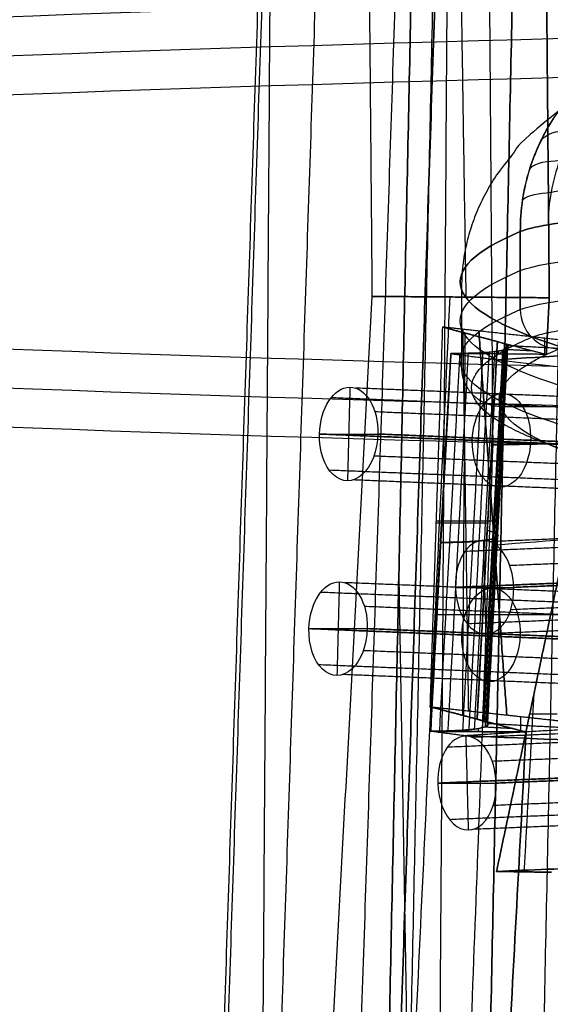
# Model space of a CAD drawing. Header units: millimetres. Extents: x -505 to 505, y 0 to 800.
# Tile 2 of 256: x -294 to -226, y 321 to 447. Entities that reach past the tile are written whole.
import ezdxf

# ---------------------------------------------------------------- set-up
doc = ezdxf.new("R2010")
doc.units = ezdxf.units.MM
doc.header["$MEASUREMENT"] = 0
for name, color, linetype in [('IGES level 1', 255, 'Continuous'), ('IGES level 10', 255, 'Continuous'), ('IGES level 11', 255, 'Continuous'), ('IGES level 12', 255, 'Continuous'), ('IGES level 15', 255, 'Continuous'), ('IGES level 16', 255, 'Continuous'), ('IGES level 20', 255, 'Continuous'), ('IGES level 3', 255, 'Continuous'), ('IGES level 4', 255, 'Continuous')]:
    doc.layers.add(name, color=color, linetype=linetype)

msp = doc.modelspace()

# ---------------------------------------------------------------- linework, layer by layer
at = {"layer": 'IGES level 1', "extrusion": (-0.072726, 0.997333, 0.006172)}
msp.add_arc((352.04, -46.41, 397.55), 300, 119.3498, 128.6218, dxfattribs=at)
at = {"layer": 'IGES level 1'}
for points, degree in [([(-239.93, 408.14, 220.29), (-240.73, 383.84, 221.59), (-241.53, 359.54, 222.89)], 2), ([(-239.93, 408.14, 220.29), (-240.73, 383.84, 221.59), (-241.53, 359.54, 222.89)], 2), ([(-235.27, 407.63, 217.7), (-237.6, 407.88, 219), (-239.93, 408.14, 220.29)], 2), ([(-235.27, 407.63, 217.7), (-237.6, 407.88, 219), (-239.93, 408.14, 220.29)], 2), ([(-239.93, 408.14, 220.29), (-236.41, 407.21, 212.73), (-232.89, 406.28, 205.17)], 2), ([(-232.89, 406.28, 205.17), (-236.41, 407.21, 212.73), (-239.93, 408.14, 220.29)], 2), ([(-237.05, 407.38, 214.11), (-237.21, 382.91, 214.03), (-237.38, 358.45, 213.95)], 2), ([(-237.33, 407.86, 218.85), (-236.97, 383.43, 219.49), (-236.61, 359.01, 220.14)], 2), ([(-235.27, 407.63, 217.7), (-233.48, 383.05, 217.55), (-231.69, 358.48, 217.39)], 2), ([(-231.69, 358.48, 217.39), (-233.48, 383.05, 217.55), (-235.27, 407.63, 217.7)], 2), ([(-226.87, 406.71, 212.84), (-226.87, 405.52, 200.69), (-226.87, 404.34, 188.54)], 2), ([(-241.54, 356.4, 190.7), (-240.19, 380.57, 188.37), (-238.84, 404.74, 186.03)], 2), ([(-241.54, 356.4, 190.7), (-240.19, 380.57, 188.37), (-238.84, 404.74, 186.03)], 2), ([(-238.84, 404.74, 186.03), (-235.82, 404.34, 183.65), (-232.8, 403.95, 181.26)], 2), ([(-238.84, 404.74, 186.03), (-235.82, 404.34, 183.65), (-232.8, 403.95, 181.26)], 2), ([(-213.82, 405.2, 204.55), (-220.15, 404.78, 196.79), (-226.48, 404.37, 189.03), (-232.8, 403.95, 181.26)], 3), ([(-232.8, 403.95, 181.26), (-226.48, 404.37, 189.03), (-220.15, 404.78, 196.79), (-213.82, 405.2, 204.55)], 3), ([(-231.63, 405.79, 200.8), (-224.22, 405.4, 200.84), (-216.81, 405, 200.88)], 2), ([(-232.8, 403.95, 181.26), (-217.5, 401.95, 169.16), (-202.23, 401.86, 156.99), (-187, 403.68, 144.76)], 3), ([(-232.8, 403.95, 181.26), (-217.5, 401.95, 169.16), (-202.23, 401.86, 156.99), (-187, 403.68, 144.76)], 3), ([(-233.5, 383.31, 217.55), (-237.12, 383.31, 219.58), (-240.75, 383.31, 221.62)], 2), ([(-234.14, 383.04, 207.44), (-237.45, 383.04, 214.54), (-240.76, 383.04, 221.63)], 2), ([(-240.71, 371.35, 189.26), (-124.62, 371.35, 96.7), (-8.53, 371.35, 4.15)], 2), ([(-241.53, 359.54, 222.89), (-236.61, 359.01, 220.14), (-231.69, 358.48, 217.39)], 2), ([(-235.49, 357.95, 209.9), (-238.51, 358.74, 216.39), (-241.53, 359.54, 222.89)], 2), ([(-241.53, 359.54, 222.89), (-236.61, 359.01, 220.14), (-231.69, 358.48, 217.39)], 2), ([(-241.53, 359.54, 222.89), (-238.51, 358.74, 216.39), (-235.49, 357.95, 209.9)], 2), ([(-229.88, 356.26, 195.68), (-229.88, 357.27, 206.03), (-229.88, 358.28, 216.38)], 2), ([(-218.21, 356.98, 209.42), (-227.65, 356.4, 198.3), (-237.09, 355.82, 187.18)], 2), ([(-218.21, 356.98, 209.42), (-227.65, 356.4, 198.3), (-237.09, 355.82, 187.18)], 2), ([(-234.17, 357.41, 205.06), (-228.02, 357.08, 205.09), (-221.86, 356.75, 205.12)], 2), ([(-237.09, 355.82, 187.18), (-239.32, 356.11, 188.94), (-241.54, 356.4, 190.7)], 2), ([(-237.09, 355.82, 187.18), (-239.32, 356.11, 188.94), (-241.54, 356.4, 190.7)], 2), ([(195.48, 337.95, -156.76), (-20.81, 346.89, 15.21), (-237.09, 355.82, 187.18)], 2), ([(-237.09, 355.82, 187.18), (-20.81, 346.89, 15.21), (195.48, 337.95, -156.76)], 2)]:
    msp.add_open_spline(points, degree=degree, dxfattribs=at)
for points, weights, degree in [([(-213.82, 405.2, 204.55), (-220.79, 406.03, 209.23), (-227.94, 406.84, 213.61), (-235.27, 407.63, 217.7)], [1, 0.999423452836, 0.999423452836, 1], 3), ([(-213.82, 405.2, 204.55), (-220.79, 406.03, 209.23), (-227.94, 406.84, 213.61), (-235.27, 407.63, 217.7)], [1, 0.999423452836, 0.999423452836, 1], 3), ([(-234.8, 356.86, 199.15), (-233.93, 372.95, 197.6), (-233.05, 389.07, 196.04), (-232.18, 405.2, 194.48)], [0.869836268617, 0.870272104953, 0.870707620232, 0.871142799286], 3), ([(-240.19, 380.56, 188.37), (-228.49, 380.6, 195.29), (-234.19, 382.11, 207.54)], [1, 0.74097953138, 1], 2), ([(-231.69, 358.48, 217.39), (-227.13, 357.98, 214.85), (-222.63, 357.48, 212.19), (-218.21, 356.98, 209.42)], [1, 0.999776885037, 0.999776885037, 1], 3), ([(-231.69, 358.48, 217.39), (-227.13, 357.98, 214.85), (-222.63, 357.48, 212.19), (-218.21, 356.98, 209.42)], [1, 0.999776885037, 0.999776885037, 1], 3)]:
    msp.add_rational_spline(points, weights, degree=degree, dxfattribs=at)
for points, knots in [([(-238.84, 404.74, 186.03), (-237.25, 404.75, 186.98), (-235.87, 404.79, 188.2), (-233.59, 404.95, 191.09), (-232.73, 405.06, 192.73), (-231.09, 405.49, 197.98), (-231.34, 405.88, 201.84), (-232.89, 406.28, 205.17)], [2, 2, 2, 2, 2.25, 2.25, 2.5, 2.5, 3, 3, 3, 3]), ([(-232.89, 406.28, 205.17), (-231.34, 405.88, 201.84), (-231.09, 405.49, 197.98), (-232.73, 405.06, 192.73), (-233.59, 404.95, 191.09), (-235.87, 404.79, 188.2), (-237.25, 404.75, 186.98), (-238.84, 404.74, 186.03)], [3, 3, 3, 3, 3.5, 3.5, 3.75, 3.75, 4, 4, 4, 4]), ([(-232.89, 406.28, 205.17), (-233.24, 399.8, 205.81), (-233.59, 393.31, 206.44), (-234.46, 377.2, 208.02), (-234.97, 367.57, 208.96), (-235.49, 357.95, 209.9)], [3, 3, 3, 3, 3.01958528, 3.01958528, 3.04863531, 3.04863531, 3.04863531, 3.04863531]), ([(-235.49, 357.95, 209.9), (-234.97, 367.57, 208.96), (-234.46, 377.2, 208.02), (-233.59, 393.31, 206.44), (-233.24, 399.8, 205.81), (-232.89, 406.28, 205.17)], [1, 1, 1, 1, 1.02905003, 1.02905003, 1.04863531, 1.04863531, 1.04863531, 1.04863531]), ([(-235.49, 357.95, 209.9), (-234.71, 357.74, 208.22), (-234.26, 357.54, 206.43), (-234.08, 357.27, 203.67), (-234.1, 357.18, 202.76), (-234.32, 357.01, 200.94), (-234.52, 356.93, 200.03), (-235.9, 356.58, 195.64), (-238.34, 356.41, 192.57), (-241.54, 356.4, 190.7)], [0, 0, 0, 0, 0.25, 0.25, 0.375, 0.375, 0.5, 0.5, 1, 1, 1, 1]), ([(-241.54, 356.4, 190.7), (-238.34, 356.41, 192.57), (-235.9, 356.58, 195.64), (-234.52, 356.93, 200.03), (-234.32, 357.01, 200.94), (-234.1, 357.18, 202.76), (-234.08, 357.27, 203.67), (-234.26, 357.54, 206.43), (-234.71, 357.74, 208.22), (-235.49, 357.95, 209.9)], [3, 3, 3, 3, 3.5, 3.5, 3.625, 3.625, 3.75, 3.75, 4, 4, 4, 4])]:
    msp.add_open_spline(points, degree=3, knots=knots, dxfattribs=at)
at = {"layer": 'IGES level 10', "extrusion": (0.782322, -0.032313, -0.622036)}
for centre, start, end in [((383.72, 0.08, -342.33), 268.5282, 88.5282), ((383.72, 0.08, -342.33), 268.5282, 88.5282), ((383.72, 0.08, -317.33), 268.5282, 88.5282), ((383.72, 0.08, -342.33), 88.5282, 268.5282), ((383.72, 0.08, -342.33), 88.5282, 268.5282), ((383.72, 0.08, -317.33), 88.5282, 268.5282)]:
    msp.add_arc(centre, 6, start, end, dxfattribs=at)
at = {"layer": 'IGES level 10'}
for points in [[(-251.77, 400.45, 212.88), (-251.93, 394.45, 213), (-252.08, 388.45, 213.12)], [(-211.93, 398.72, 182.7), (-231.49, 399.52, 198.25), (-251.05, 400.33, 213.8)], [(-215.06, 397.47, 178.82), (-234.62, 398.28, 194.38), (-254.18, 399.09, 209.93)], [(-209.44, 395.66, 185.98), (-229, 396.47, 201.53), (-248.56, 397.28, 217.08)], [(-255.66, 394.45, 208.3), (-251.93, 394.45, 213), (-248.19, 394.45, 217.7)], [(-216.54, 392.83, 177.2), (-236.1, 393.64, 192.75), (-255.66, 394.45, 208.3)], [(-255.66, 394.45, 208.3), (-236.1, 393.64, 192.75), (-216.54, 392.83, 177.2)], [(-248.19, 394.45, 217.7), (-228.63, 393.64, 202.14), (-209.08, 392.83, 186.59)], [(-209.08, 392.83, 186.59), (-228.63, 393.64, 202.14), (-248.19, 394.45, 217.7)], [(-209.59, 390.01, 186.1), (-229.15, 390.82, 201.65), (-248.7, 391.62, 217.2)], [(-215.3, 388.2, 179.01), (-234.85, 389.01, 194.56), (-254.41, 389.81, 210.11)], [(-212.23, 386.95, 182.93), (-231.79, 387.76, 198.48), (-251.35, 388.57, 214.03)]]:
    msp.add_open_spline(points, degree=2, dxfattribs=at)
at = {"layer": 'IGES level 11', "extrusion": (0.782322, 0.032313, 0.622036)}
for start, end in [(268.5282, 88.5282), (268.5282, 88.5282), (88.5282, 268.5282), (88.5282, 268.5282)]:
    msp.add_arc((384.18, 3.05, -277.11), 6, start, end, dxfattribs=at)
at = {"layer": 'IGES level 11'}
for points in [[(-233.96, 380.7, -171.01), (-214.4, 381.51, -155.46), (-194.84, 382.31, -139.91)], [(-237.02, 379.45, -167.09), (-217.47, 380.26, -151.54), (-197.91, 381.07, -135.99)], [(-234.69, 380.81, -170.1), (-234.54, 374.82, -169.98), (-234.39, 368.82, -169.86)], [(-231.32, 377.64, -174.18), (-211.76, 378.45, -158.63), (-192.2, 379.26, -143.08)], [(-238.27, 374.82, -165.28), (-218.71, 375.62, -149.73), (-199.16, 376.43, -134.18)], [(-199.16, 376.43, -134.18), (-218.71, 375.62, -149.73), (-238.27, 374.82, -165.28)], [(-191.69, 376.43, -143.57), (-211.25, 375.62, -159.12), (-230.8, 374.82, -174.68)], [(-230.8, 374.82, -174.68), (-211.25, 375.62, -159.12), (-191.69, 376.43, -143.57)], [(-238.27, 374.82, -165.28), (-234.54, 374.82, -169.98), (-230.8, 374.82, -174.68)], [(-231.17, 371.99, -174.06), (-211.62, 372.8, -158.51), (-192.06, 373.61, -142.96)], [(-236.79, 370.18, -166.91), (-217.23, 370.99, -151.36), (-197.67, 371.8, -135.81)], [(-233.66, 368.94, -170.78), (-214.1, 369.74, -155.23), (-194.54, 370.55, -139.68)]]:
    msp.add_open_spline(points, degree=2, dxfattribs=at)
at = {"layer": 'IGES level 12'}
for points in [[(-233, 338.46, -147.03), (-228.74, 358.69, -144.68), (-224.48, 378.93, -142.33)], [(-224.48, 378.93, -142.33), (-228.74, 358.69, -144.68), (-233, 338.46, -147.03)], [(-228.25, 361.01, -144.41), (-228.87, 349.7, -146.3), (-229.49, 338.4, -148.19)], [(-228.75, 358.63, -144.69), (-226.99, 358.63, -145.26), (-225.23, 358.63, -145.84)], [(-233, 338.46, -147.03), (-128.94, 342.76, -64.29), (-24.88, 347.05, 18.45)], [(-24.88, 347.05, 18.45), (-128.94, 342.76, -64.29), (-233, 338.46, -147.03)], [(-225.98, 338.34, -149.35), (-229.49, 338.4, -148.19), (-233, 338.46, -147.03)], [(-233, 338.46, -147.03), (-229.49, 338.4, -148.19), (-225.98, 338.34, -149.35)]]:
    msp.add_open_spline(points, degree=2, dxfattribs=at)
at = {"layer": 'IGES level 15', "extrusion": (0.782322, -0.032313, -0.622036)}
for centre, start, end in [((358.77, 1.73, -344.05), 268.5282, 88.5282), ((358.77, 1.73, -344.05), 268.5282, 88.5282), ((358.77, 1.73, -319.05), 268.5282, 88.5282), ((358.77, 1.73, -344.05), 88.5282, 268.5282), ((358.77, 1.73, -344.05), 88.5282, 268.5282), ((358.77, 1.73, -319.05), 88.5282, 268.5282)]:
    msp.add_arc(centre, 6, start, end, dxfattribs=at)
at = {"layer": 'IGES level 15'}
for points in [[(-253.12, 375.54, 215.25), (-253.28, 369.54, 215.37), (-253.43, 363.54, 215.49)], [(-213.28, 373.81, 185.07), (-232.84, 374.61, 200.62), (-252.4, 375.42, 216.17)], [(-216.41, 372.56, 181.2), (-235.97, 373.37, 196.75), (-255.53, 374.18, 212.3)], [(-210.8, 370.75, 188.35), (-230.35, 371.56, 203.9), (-249.91, 372.37, 219.45)], [(-257.01, 369.54, 210.67), (-253.28, 369.54, 215.37), (-249.54, 369.54, 220.07)], [(-217.89, 367.92, 179.57), (-237.45, 368.73, 195.12), (-257.01, 369.54, 210.67)], [(-257.01, 369.54, 210.67), (-237.45, 368.73, 195.12), (-217.89, 367.92, 179.57)], [(-249.54, 369.54, 220.07), (-229.98, 368.73, 204.52), (-210.43, 367.92, 188.96)], [(-210.43, 367.92, 188.96), (-229.98, 368.73, 204.52), (-249.54, 369.54, 220.07)], [(-210.94, 365.1, 188.47), (-230.5, 365.91, 204.02), (-250.05, 366.71, 219.57)], [(-216.65, 363.29, 181.38), (-236.2, 364.1, 196.93), (-255.76, 364.9, 212.48)], [(-213.58, 362.04, 185.3), (-233.14, 362.85, 200.85), (-252.7, 363.66, 216.4)]]:
    msp.add_open_spline(points, degree=2, dxfattribs=at)
at = {"layer": 'IGES level 16', "extrusion": (0.782322, 0.032313, 0.622036)}
for start, end in [(268.5282, 88.5282), (268.5282, 88.5282), (88.5282, 268.5282), (88.5282, 268.5282)]:
    msp.add_arc((359.23, 4.71, -279.98), 6, start, end, dxfattribs=at)
at = {"layer": 'IGES level 16'}
for points in [[(-236.2, 355.64, -171.5), (-216.65, 356.45, -155.95), (-197.09, 357.26, -140.4)], [(-239.27, 354.39, -167.58), (-219.71, 355.2, -152.03), (-200.15, 356.01, -136.48)], [(-236.94, 355.75, -170.59), (-236.78, 349.76, -170.47), (-236.63, 343.76, -170.35)], [(-233.56, 352.58, -174.67), (-214, 353.39, -159.12), (-194.45, 354.2, -143.57)], [(-240.52, 349.76, -165.77), (-220.96, 350.57, -150.22), (-201.4, 351.37, -134.67)], [(-201.4, 351.37, -134.67), (-220.96, 350.57, -150.22), (-240.52, 349.76, -165.77)], [(-193.93, 351.37, -144.06), (-213.49, 350.57, -159.61), (-233.05, 349.76, -175.16)], [(-233.05, 349.76, -175.16), (-213.49, 350.57, -159.61), (-193.93, 351.37, -144.06)], [(-240.52, 349.76, -165.77), (-236.78, 349.76, -170.47), (-233.05, 349.76, -175.16)], [(-233.42, 346.93, -174.55), (-213.86, 347.74, -159), (-194.3, 348.55, -143.45)], [(-239.04, 345.12, -167.4), (-219.48, 345.93, -151.84), (-199.92, 346.74, -136.29)], [(-235.91, 343.88, -171.27), (-216.35, 344.68, -155.72), (-196.79, 345.49, -140.16)]]:
    msp.add_open_spline(points, degree=2, dxfattribs=at)
at = {"layer": 'IGES level 20', "extrusion": (0, 0.998653, -0.051878)}
for centre in [(0, 318.19, 410.63), (0, 318.19, 405.63), (0, 318.19, 400.63)]:
    msp.add_circle(centre, 505, dxfattribs=at)
for centre, radius, start, end in [((125.77, 185.25, 405.63), 105, 7.0961, 82.775), ((-767.34, 74.07, 405.63), 1005, 350.87341, 7.09612)]:
    msp.add_arc(centre, radius, start, end, dxfattribs=at)
at = {"layer": 'IGES level 20', "extrusion": (2.77159e-14, 0.998653, -0.051878)}
msp.add_arc((125.77, 185.25, 400.63), 105, 7.0961, 82.775, dxfattribs=at)
at = {"layer": 'IGES level 20', "extrusion": (4.45218e-15, 0.998653, -0.051878)}
msp.add_arc((125.77, 185.25, 400.63), 105, 7.0961, 82.775, dxfattribs=at)
at = {"layer": 'IGES level 20', "extrusion": (3.08207e-15, 0.998653, -0.051878)}
msp.add_arc((-767.34, 74.07, 400.63), 1005, 350.87341, 7.09612, dxfattribs=at)
at = {"layer": 'IGES level 20', "extrusion": (-5.10657e-15, 0.998653, -0.051878)}
msp.add_arc((-767.34, 74.07, 400.63), 1005, 350.87341, 7.09612, dxfattribs=at)
at = {"layer": 'IGES level 20', "extrusion": (0.123534, 0.05148, 0.991004)}
msp.add_arc((465.32, 73.02, 168.29), 5, 67.1927, 157.1927, dxfattribs=at)
msp.add_arc((465.32, 73.02, 168.29), 5, 67.1927, 157.1927, dxfattribs=at)
at = {"layer": 'IGES level 20', "extrusion": (3.77143e-12, 0.998653, -0.051878)}
msp.add_arc((-767.34, 74.07, 395.63), 1000, 350.87341, 7.09612, dxfattribs=at)
at = {"layer": 'IGES level 20', "extrusion": (5.96313e-12, 0.998653, -0.051878)}
msp.add_arc((-767.34, 74.07, 395.63), 1000, 350.87341, 7.09612, dxfattribs=at)
at = {"layer": 'IGES level 20'}
for points, knots in [([(-229.96, 420.36, 176.65), (-229.96, 423.12, 176.5), (-229.57, 425.76, 176.15), (-228.4, 429.54, 175.29), (-227.91, 430.77, 174.95), (-227.04, 432.57, 174.36), (-226.56, 433.46, 174.04), (-225.95, 434.48, 173.64), (-225.62, 434.98, 173.43), (-225.48, 435.19, 173.34), (-225.39, 435.34, 173.28), (-225.33, 435.42, 173.24), (-224, 437.38, 172.38), (-222.45, 439.18, 171.41), (-219.75, 441.76, 169.75), (-218.79, 442.6, 169.16), (-217.25, 443.83, 168.22), (-216.46, 444.43, 167.74), (-215.49, 445.12, 167.16), (-215, 445.46, 166.86), (-214.75, 445.63, 166.71), (-214.65, 445.71, 166.65), (-214.57, 445.75, 166.61), (-214.53, 445.79, 166.58), (-211.08, 448.11, 164.5), (-207.13, 450.22, 162.16), (-200.5, 453.11, 158.25), (-198.17, 454.03, 156.88), (-194.5, 455.33, 154.73), (-192.63, 455.97, 153.63), (-190.37, 456.68, 152.31), (-189.22, 457.03, 151.64), (-188.64, 457.2, 151.31), (-188.35, 457.29, 151.14), (-188.22, 457.33, 151.07), (-188.14, 457.35, 151.02), (-188.09, 457.37, 150.99), (-180.23, 459.67, 146.41), (-171.52, 461.59, 141.37), (-157.38, 463.95, 133.23), (-152.48, 464.66, 130.42), (-144.91, 465.6, 126.08), (-142.34, 465.9, 124.61), (-138.43, 466.32, 122.37), (-136.47, 466.52, 121.25), (-134.15, 466.74, 119.92), (-132.99, 466.85, 119.25), (-132.4, 466.9, 118.92), (-132.15, 466.92, 118.78), (-131.98, 466.94, 118.68), (-131.89, 466.95, 118.62), (-122.94, 467.75, 113.51), (-113.68, 468.36, 108.23), (-99.39, 469.01, 100.09), (-94.55, 469.19, 97.34), (-87.21, 469.39, 93.17), (-84.74, 469.45, 91.77), (-81.03, 469.53, 89.66), (-79.17, 469.56, 88.6), (-76.98, 469.6, 87.36), (-75.89, 469.61, 86.74), (-75.42, 469.62, 86.47), (-75.11, 469.62, 86.3), (-74.94, 469.62, 86.2), (-56.3, 469.86, 75.62), (-37.1, 469.62, 64.75), (-17.65, 469.05, 53.75)], [2, 2, 2, 2, 2.03125, 2.03125, 2.046875, 2.046875, 2.054688, 2.058594, 2.060547, 2.061523, 2.061523, 2.0625, 2.0625, 2.09375, 2.09375, 2.109375, 2.109375, 2.117188, 2.121094, 2.123047, 2.124023, 2.124512, 2.124512, 2.125, 2.125, 2.1875, 2.1875, 2.21875, 2.21875, 2.234375, 2.242188, 2.246094, 2.248047, 2.249023, 2.249512, 2.249512, 2.25, 2.25, 2.375, 2.375, 2.4375, 2.4375, 2.46875, 2.46875, 2.484375, 2.492188, 2.496094, 2.498047, 2.499023, 2.499023, 2.5, 2.5, 2.625, 2.625, 2.6875, 2.6875, 2.71875, 2.71875, 2.734375, 2.742188, 2.746094, 2.748047, 2.748047, 2.75, 2.75, 3, 3, 3, 3]), ([(-17.65, 469.05, 53.75), (-27.18, 469.33, 59.14), (-36.71, 469.54, 64.53), (-55.75, 469.74, 75.32), (-65.28, 469.75, 80.72), (-84.32, 469.5, 91.52), (-93.84, 469.26, 96.93), (-112.85, 468.41, 107.76), (-122.35, 467.81, 113.17), (-141.29, 466.1, 124), (-150.73, 465, 129.41), (-164.83, 462.73, 137.52), (-169.52, 461.87, 140.23), (-178.85, 459.87, 145.62), (-183.48, 458.72, 148.3), (-192.64, 456.03, 153.64), (-197.18, 454.48, 156.29), (-203.86, 451.67, 160.22), (-206.06, 450.66, 161.52), (-210.37, 448.41, 164.08), (-212.47, 447.17, 165.34), (-216.54, 444.43, 167.79), (-218.48, 442.93, 168.97), (-221.21, 440.38, 170.65), (-222.1, 439.48, 171.2), (-223.77, 437.56, 172.25), (-224.57, 436.54, 172.75), (-226.02, 434.41, 173.68), (-226.68, 433.29, 174.11), (-227.85, 430.92, 174.9), (-228.35, 429.67, 175.25), (-229.15, 427.12, 175.84), (-229.46, 425.81, 176.08), (-229.86, 423.13, 176.45), (-229.96, 421.76, 176.58), (-229.96, 420.36, 176.65)], [0, 0, 0, 0, 0.125, 0.125, 0.25, 0.25, 0.375, 0.375, 0.5, 0.5, 0.625, 0.625, 0.6875, 0.6875, 0.75, 0.75, 0.8125, 0.8125, 0.84375, 0.84375, 0.875, 0.875, 0.90625, 0.90625, 0.921875, 0.921875, 0.9375, 0.9375, 0.953125, 0.953125, 0.96875, 0.96875, 0.984375, 0.984375, 1, 1, 1, 1]), ([(-17.65, 469.05, 53.75), (-26.8, 469.36, 59.75), (-35.95, 469.6, 65.74), (-54.23, 469.9, 77.73), (-63.39, 469.95, 83.74), (-81.65, 469.83, 95.82), (-90.77, 469.66, 101.88), (-108.99, 469, 114.06), (-118.09, 468.51, 120.17), (-136.3, 467.11, 132.43), (-145.41, 466.19, 138.6), (-159.17, 464.25, 147.92), (-163.76, 463.51, 151.04), (-172.98, 461.74, 157.3), (-177.6, 460.71, 160.43), (-186.85, 458.21, 166.7), (-191.5, 456.75, 169.84), (-198.4, 453.98, 174.48), (-200.68, 452.96, 176.02), (-205.2, 450.67, 179.03), (-207.43, 449.39, 180.52), (-211.74, 446.5, 183.39), (-213.83, 444.89, 184.77), (-216.76, 442.14, 186.72), (-217.7, 441.17, 187.35), (-219.48, 439.12, 188.54), (-220.33, 438.04, 189.11), (-221.89, 435.77, 190.17), (-222.61, 434.58, 190.66), (-223.9, 432.1, 191.55), (-224.46, 430.82, 191.94), (-225.39, 428.17, 192.63), (-225.76, 426.81, 192.91), (-226.27, 424.04, 193.35), (-226.41, 422.64, 193.5), (-226.41, 421.24, 193.57)], [0, 0, 0, 0, 0.125, 0.125, 0.25, 0.25, 0.375, 0.375, 0.5, 0.5, 0.625, 0.625, 0.6875, 0.6875, 0.75, 0.75, 0.8125, 0.8125, 0.84375, 0.84375, 0.875, 0.875, 0.90625, 0.90625, 0.921875, 0.921875, 0.9375, 0.9375, 0.953125, 0.953125, 0.96875, 0.96875, 0.984375, 0.984375, 1, 1, 1, 1]), ([(-227.26, 432.11, 174.51), (-226.09, 433.34, 179.96), (-224.83, 433.2, 185.58), (-221.67, 433.48, 196.62), (-219.73, 433.62, 202.03), (-212.53, 434.18, 217.56), (-205.96, 434.64, 227.01), (-189.94, 435.47, 243.04), (-180.5, 435.84, 249.62), (-164.97, 436.46, 256.82), (-159.57, 436.71, 258.77), (-148.54, 437.16, 261.94), (-142.94, 437.66, 263.19), (-137.43, 436.77, 264.42)], [0, 0, 0, 0, 0.125, 0.125, 0.25, 0.25, 0.5, 0.5, 0.75, 0.75, 0.875, 0.875, 1, 1, 1, 1]), ([(-228.75, 428.4, 175.55), (-227.82, 429.39, 181.13), (-226.53, 429.32, 186.75), (-223.32, 429.67, 197.82), (-221.29, 429.88, 203.22), (-213.9, 430.55, 218.78), (-207.21, 431.02, 228.27), (-191.02, 431.87, 244.47), (-181.54, 432.23, 251.17), (-165.98, 432.75, 258.58), (-160.58, 432.93, 260.62), (-149.51, 433.32, 263.83), (-143.91, 433.75, 265.12), (-138.28, 433.09, 266.1)], [0, 0, 0, 0, 0.125, 0.125, 0.25, 0.25, 0.5, 0.5, 0.75, 0.75, 0.875, 0.875, 1, 1, 1, 1]), ([(-229.66, 424.47, 176.26), (-228.89, 425.14, 181.94), (-227.64, 425.18, 187.59), (-224.38, 425.67, 198.67), (-222.3, 425.93, 204.06), (-214.76, 426.69, 219.63), (-207.99, 427.18, 229.14), (-191.7, 428.03, 245.45), (-182.18, 428.38, 252.23), (-166.62, 428.82, 259.8), (-161.22, 428.95, 261.89), (-150.15, 429.21, 265.16), (-144.5, 429.52, 266.4), (-138.8, 429.19, 267.2)], [0, 0, 0, 0, 0.125, 0.125, 0.25, 0.25, 0.5, 0.5, 0.75, 0.75, 0.875, 0.875, 1, 1, 1, 1]), ([(-229.96, 420.36, 176.65), (-229.25, 420.66, 182.38), (-228.06, 420.95, 188.04), (-224.76, 421.53, 199.11), (-222.66, 421.81, 204.5), (-215.06, 422.62, 220.06), (-208.26, 423.11, 229.59), (-191.93, 423.96, 245.93), (-182.41, 424.31, 252.74), (-166.85, 424.71, 260.37), (-161.45, 424.82, 262.48), (-150.38, 424.99, 265.79), (-144.7, 425.05, 266.99), (-138.97, 425.09, 267.72)], [0, 0, 0, 0, 0.125, 0.125, 0.25, 0.25, 0.5, 0.5, 0.75, 0.75, 0.875, 0.875, 1, 1, 1, 1]), ([(-138.97, 425.09, 267.72), (-150.44, 425.02, 266.27), (-161.66, 424.84, 262.91), (-182.41, 424.31, 252.74), (-191.93, 423.96, 245.93), (-208.26, 423.11, 229.59), (-215.06, 422.62, 220.06), (-225.2, 421.54, 199.32), (-228.53, 420.96, 188.1), (-229.96, 420.36, 176.65)], [1, 1, 1, 1, 1.25, 1.25, 1.5, 1.5, 1.75, 1.75, 2, 2, 2, 2]), ([(-224.94, 405.65, -106.53), (-232.46, 408.08, -59.77), (-236.66, 410.54, -12.47), (-238.34, 415.46, 82.24), (-235.82, 417.92, 129.65), (-229.96, 420.36, 176.65)], [1, 1, 1, 1, 1.5, 1.5, 2, 2, 2, 2]), ([(-229.96, 420.36, 176.65), (-235.82, 417.92, 129.65), (-238.34, 415.46, 82.24), (-236.66, 410.54, -12.47), (-232.46, 408.08, -59.77), (-224.94, 405.65, -106.53)], [1, 1, 1, 1, 1.5, 1.5, 2, 2, 2, 2])]:
    msp.add_open_spline(points, degree=3, knots=knots, dxfattribs=at)
for points in [[(-17.53, 468.12, 35.92), (-237.49, 467.92, 32.03), (-237.49, 413, 34.88)], [(-229.96, 420.36, 176.65), (-229.96, 415.37, 176.91), (-229.96, 410.37, 177.17)], [(-229.96, 410.37, 177.17), (-229.96, 415.37, 176.91), (-229.96, 420.36, 176.65)], [(-237.5, 413, 34.88), (-237.5, 408, 35.14), (-237.5, 403.01, 35.4)], [(-232.49, 397.99, 35.09), (0, 397.99, 35.09), (232.49, 397.99, 35.09)]]:
    msp.add_open_spline(points, degree=2, dxfattribs=at)
for points, weights in [([(-228.51, 406.83, 177.17), (-222.42, 409.37, 225.97), (-187.64, 411.18, 260.79), (-138.79, 411.5, 266.97)], [0.816490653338, 0.702036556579, 0.702036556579, 0.816490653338]), ([(-223.49, 392.14, -105.6), (-238.56, 397.01, -11.9), (-240.25, 401.94, 82.99), (-228.51, 406.83, 177.17)], [0.816490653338, 0.811045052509, 0.811045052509, 0.816490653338]), ([(-237.5, 403.01, 35.4), (-237.5, 400.08, 35.55), (-235.43, 398.02, 35.7), (-232.5, 398.02, 35.75)], [0.951793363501, 0.765944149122, 0.765944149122, 0.951793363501])]:
    msp.add_rational_spline(points, weights, degree=3, dxfattribs=at)
at = {"layer": 'IGES level 3'}
for points in [[(-258.53, 602, 204.45), (-268.48, 301, 220.49), (-278.44, 0, 236.54)], [(-258.53, 602, 204.45), (-268.48, 301, 220.49), (-278.44, 0, 236.54)], [(-258.01, 602, 210.67), (-267.96, 301, 226.72), (-277.92, 0, 242.76)], [(-251.19, 602, 218.29), (-261.15, 301, 234.33), (-271.1, 0, 250.38)], [(-240.97, 602, 218.61), (-250.93, 301, 234.65), (-260.88, 0, 250.7)], [(-235.87, 602, 215), (-245.82, 301, 231.05), (-255.77, 0, 247.09)], [(-255.77, 0, 247.09), (-245.82, 301, 231.05), (-235.87, 602, 215)], [(-248.9, 412.07, 180.46), (-249.74, 507.04, 183.91), (-250.57, 602, 187.37)], [(-248.9, 412.07, 180.46), (-249.74, 507.04, 183.91), (-250.57, 602, 187.37)], [(-239.88, 602, 192.36), (-238.41, 506.99, 189.2), (-236.93, 411.97, 186.04)], [(-226.25, 411.89, 191.02), (-227.08, 506.94, 194.48), (-227.91, 602, 197.94)], [(-227.91, 602, 197.94), (-227.08, 506.94, 194.48), (-226.25, 411.89, 191.02)], [(-261.63, 508.24, 209.45), (-262.92, 317.62, 208.85), (-264.2, 127, 208.25)], [(-238.97, 508.15, 220.01), (-240.26, 317.51, 219.41), (-241.54, 126.87, 218.81)], [(-271.02, 0, 220.63), (-259.96, 206.04, 200.54), (-248.9, 412.07, 180.46)], [(-271.02, 0, 220.63), (-259.96, 206.04, 200.54), (-248.9, 412.07, 180.46)], [(-238.98, 411.99, 185.08), (-248.63, 206, 205.82), (-258.28, 0, 226.56)], [(-248.9, 412.07, 180.46), (-237.57, 411.98, 185.74), (-226.25, 411.89, 191.02)], [(-226.25, 411.89, 191.02), (-237.57, 411.98, 185.74), (-248.9, 412.07, 180.46)], [(-226.25, 411.89, 191.02), (-226.44, 408.26, 191.37), (-226.63, 404.64, 191.73)], [(-226.63, 404.64, 191.73), (-226.44, 408.26, 191.37), (-226.25, 411.89, 191.02)], [(-232.89, 406.28, 205.17), (-234.19, 382.12, 207.53), (-235.49, 357.95, 209.89)], [(-235.49, 357.95, 209.89), (-234.19, 382.12, 207.53), (-232.89, 406.28, 205.17)], [(-234.57, 357.65, 207.32), (-233.27, 381.82, 204.96), (-231.97, 405.98, 202.61)], [(-232.89, 406.28, 205.17), (-229.76, 405.46, 198.45), (-226.63, 404.64, 191.73)], [(-232.89, 406.28, 205.17), (-229.76, 405.46, 198.45), (-226.63, 404.64, 191.73)], [(-232.74, 406.24, 204.83), (-232.74, 406.24, 204.84), (-232.74, 406.24, 204.84)], [(-241.43, 356.4, 190.75), (-240.14, 380.57, 188.39), (-238.84, 404.74, 186.04)], [(-238.84, 404.74, 186.04), (-240.14, 380.57, 188.39), (-241.43, 356.4, 190.75)], [(-240.28, 356.41, 191.51), (-238.98, 380.58, 189.16), (-237.68, 404.75, 186.8)], [(-239.2, 356.44, 192.38), (-237.9, 380.61, 190.02), (-236.6, 404.78, 187.67)], [(-226.63, 404.64, 191.73), (-232.74, 404.69, 188.88), (-238.84, 404.74, 186.04)], [(-226.63, 404.64, 191.73), (-232.74, 404.69, 188.88), (-238.84, 404.74, 186.04)], [(-237.31, 356.53, 194.37), (-236.02, 380.7, 192.01), (-234.72, 404.87, 189.66)], [(-236.51, 356.6, 195.49), (-235.21, 380.77, 193.13), (-233.92, 404.94, 190.78)], [(-235.82, 356.68, 196.68), (-234.52, 380.85, 194.32), (-233.22, 405.01, 191.97)], [(-234.77, 356.87, 199.2), (-233.47, 381.04, 196.85), (-232.18, 405.2, 194.49)], [(-234.42, 356.98, 200.54), (-233.13, 381.15, 198.18), (-231.83, 405.32, 195.83)], [(-234.29, 357.5, 205.98), (-232.99, 381.67, 203.63), (-231.7, 405.84, 201.27)], [(-234.2, 357.1, 201.89), (-232.91, 381.27, 199.53), (-231.61, 405.44, 197.18)], [(-234.13, 357.36, 204.62), (-232.84, 381.53, 202.26), (-231.54, 405.7, 199.91)], [(-232.74, 404.69, 188.88), (-232.74, 404.89, 190.93), (-232.74, 405.09, 192.98)], [(-231.87, 405.3, 195.63), (-230.17, 405.21, 195.63), (-228.46, 405.12, 195.64)], [(-235.49, 357.95, 209.89), (-232.36, 357.12, 203.16), (-229.23, 356.3, 196.44)], [(-229.23, 356.3, 196.44), (-232.36, 357.12, 203.16), (-235.49, 357.95, 209.89)], [(-235.33, 357.91, 209.54), (-235.33, 357.91, 209.55), (-235.33, 357.91, 209.56)], [(-235.33, 356.35, 193.59), (-235.33, 356.55, 195.64), (-235.33, 356.75, 197.69)], [(-234.47, 356.96, 200.34), (-232.76, 356.87, 200.35), (-231.05, 356.78, 200.36)], [(-229.23, 356.3, 196.44), (-238.79, 178.15, 213.81), (-248.35, 0, 231.18)], [(-248.35, 0, 231.18), (-238.79, 178.15, 213.81), (-229.23, 356.3, 196.44)], [(-229.23, 356.3, 196.44), (-235.33, 356.35, 193.59), (-241.43, 356.4, 190.75)], [(-241.43, 356.4, 190.75), (-235.33, 356.35, 193.59), (-229.23, 356.3, 196.44)]]:
    msp.add_open_spline(points, degree=2, dxfattribs=at)
for points, knots in [([(-238.84, 404.74, 186.04), (-235.66, 404.75, 187.94), (-233.27, 404.92, 190.98), (-231.09, 405.49, 198.01), (-231.35, 405.88, 201.86), (-232.89, 406.28, 205.17)], [0, 0, 0, 0, 0.5, 0.5, 1, 1, 1, 1]), ([(-238.84, 404.74, 186.04), (-238.44, 404.74, 186.27), (-238.06, 404.74, 186.53), (-237.31, 404.76, 187.07), (-236.95, 404.77, 187.36), (-235.91, 404.8, 188.27), (-235.29, 404.83, 188.94), (-234.44, 404.89, 190.02), (-234.17, 404.91, 190.39), (-233.67, 404.96, 191.17), (-233.43, 404.99, 191.56), (-232.8, 405.07, 192.78), (-232.45, 405.13, 193.62), (-232.04, 405.24, 194.93), (-231.92, 405.28, 195.38), (-231.73, 405.35, 196.28), (-231.66, 405.39, 196.73), (-231.5, 405.52, 198.08), (-231.48, 405.61, 198.99), (-231.57, 405.74, 200.36), (-231.62, 405.79, 200.82), (-231.77, 405.89, 201.72), (-231.86, 405.94, 202.17), (-232.2, 406.08, 203.48), (-232.5, 406.18, 204.34), (-232.89, 406.28, 205.17)], [-1, -1, -1, -1, -0.9375, -0.9375, -0.875, -0.875, -0.75, -0.75, -0.6875, -0.6875, -0.625, -0.625, -0.5, -0.5, -0.4375, -0.4375, -0.375, -0.375, -0.25, -0.25, -0.1875, -0.1875, -0.125, -0.125, 0, 0, 0, 0]), ([(-234.19, 382.12, 207.53), (-233.8, 382.01, 206.7), (-233.5, 381.91, 205.84), (-233.16, 381.77, 204.52), (-233.06, 381.72, 204.08), (-232.92, 381.62, 203.18), (-232.87, 381.58, 202.72), (-232.78, 381.44, 201.35), (-232.8, 381.35, 200.44), (-232.96, 381.23, 199.08), (-233.03, 381.19, 198.63), (-233.22, 381.11, 197.73), (-233.34, 381.07, 197.29), (-233.75, 380.97, 195.97), (-234.09, 380.9, 195.13), (-234.73, 380.82, 193.92), (-234.96, 380.79, 193.52), (-235.47, 380.74, 192.75), (-235.73, 380.72, 192.37), (-236.58, 380.66, 191.29), (-237.21, 380.63, 190.63), (-238.25, 380.6, 189.72), (-238.61, 380.59, 189.43), (-239.35, 380.58, 188.88), (-239.74, 380.57, 188.63), (-240.14, 380.57, 188.39)], [0, 0, 0, 0, 0.125, 0.125, 0.1875, 0.1875, 0.25, 0.25, 0.375, 0.375, 0.4375, 0.4375, 0.5, 0.5, 0.625, 0.625, 0.6875, 0.6875, 0.75, 0.75, 0.875, 0.875, 0.9375, 0.9375, 1, 1, 1, 1]), ([(-241.43, 356.4, 190.75), (-241.04, 356.4, 190.99), (-240.65, 356.41, 191.24), (-239.9, 356.42, 191.79), (-239.54, 356.43, 192.08), (-238.51, 356.46, 192.99), (-237.88, 356.49, 193.65), (-237.03, 356.55, 194.73), (-236.76, 356.57, 195.1), (-236.26, 356.62, 195.88), (-236.03, 356.65, 196.27), (-235.39, 356.73, 197.49), (-235.04, 356.8, 198.33), (-234.64, 356.9, 199.64), (-234.52, 356.94, 200.09), (-234.33, 357.02, 200.99), (-234.26, 357.06, 201.44), (-234.1, 357.18, 202.79), (-234.07, 357.27, 203.7), (-234.17, 357.41, 205.08), (-234.22, 357.46, 205.53), (-234.36, 357.55, 206.43), (-234.45, 357.6, 206.88), (-234.79, 357.75, 208.2), (-235.1, 357.85, 209.05), (-235.49, 357.95, 209.89)], [2, 2, 2, 2, 2.0625, 2.0625, 2.125, 2.125, 2.25, 2.25, 2.3125, 2.3125, 2.375, 2.375, 2.5, 2.5, 2.5625, 2.5625, 2.625, 2.625, 2.75, 2.75, 2.8125, 2.8125, 2.875, 2.875, 3, 3, 3, 3]), ([(-235.49, 357.95, 209.89), (-235.1, 357.85, 209.05), (-234.79, 357.75, 208.2), (-234.45, 357.6, 206.88), (-234.36, 357.55, 206.43), (-234.22, 357.46, 205.53), (-234.17, 357.41, 205.08), (-234.07, 357.27, 203.7), (-234.1, 357.18, 202.79), (-234.26, 357.06, 201.44), (-234.33, 357.02, 200.99), (-234.52, 356.94, 200.09), (-234.64, 356.9, 199.64), (-235.04, 356.8, 198.33), (-235.39, 356.73, 197.49), (-236.03, 356.65, 196.27), (-236.26, 356.62, 195.88), (-236.76, 356.57, 195.1), (-237.03, 356.55, 194.73), (-237.88, 356.49, 193.65), (-238.51, 356.46, 192.99), (-239.54, 356.43, 192.08), (-239.9, 356.42, 191.79), (-240.65, 356.41, 191.24), (-241.04, 356.4, 190.99), (-241.43, 356.4, 190.75)], [0, 0, 0, 0, 0.125, 0.125, 0.1875, 0.1875, 0.25, 0.25, 0.375, 0.375, 0.4375, 0.4375, 0.5, 0.5, 0.625, 0.625, 0.6875, 0.6875, 0.75, 0.75, 0.875, 0.875, 0.9375, 0.9375, 1, 1, 1, 1])]:
    msp.add_open_spline(points, degree=3, knots=knots, dxfattribs=at)
at = {"layer": 'IGES level 4'}
for points in [[(-240.74, 602, -146.93), (-247.1, 301, -184.16), (-253.45, 0, -221.38)], [(-253.45, 0, -221.38), (-247.1, 301, -184.16), (-240.74, 602, -146.93)], [(-237.98, 602, -155.5), (-244.34, 301, -192.73), (-250.7, 0, -229.96)], [(-240.49, 0, -234.95), (-234.14, 301, -197.72), (-227.78, 602, -160.5)], [(-227.78, 602, -160.5), (-234.14, 301, -197.72), (-240.49, 0, -234.95)], [(-233.45, 393.06, -136.76), (-234.21, 497.53, -132.98), (-234.98, 602, -129.19)], [(-233.45, 393.06, -136.76), (-234.21, 497.53, -132.98), (-234.98, 602, -129.19)], [(-220.97, 602, -158.56), (-227.33, 301, -195.79), (-233.69, 0, -233.02)], [(-216.98, 602, -154.71), (-223.33, 301, -191.94), (-229.69, 0, -229.16)], [(-216.98, 602, -154.71), (-223.33, 301, -191.94), (-229.69, 0, -229.16)], [(-233.45, 393.06, -136.76), (-221.57, 393.29, -140.63), (-209.68, 393.52, -144.49)], [(-209.68, 393.52, -144.49), (-221.57, 393.29, -140.63), (-233.45, 393.06, -136.76)], [(-248.05, 0, -204.77), (-240.75, 196.53, -170.77), (-233.45, 393.06, -136.76)], [(-248.05, 0, -204.77), (-240.75, 196.53, -170.77), (-233.45, 393.06, -136.76)], [(-245.51, 376.11, -174.87), (-243.7, 271.07, -175.45), (-241.89, 166.03, -176.04)], [(-221.11, 337.91, -151.03), (-230.39, 168.96, -179.28), (-239.67, 0, -207.52)]]:
    msp.add_open_spline(points, degree=2, dxfattribs=at)

doc.saveas('drawing.dxf')
